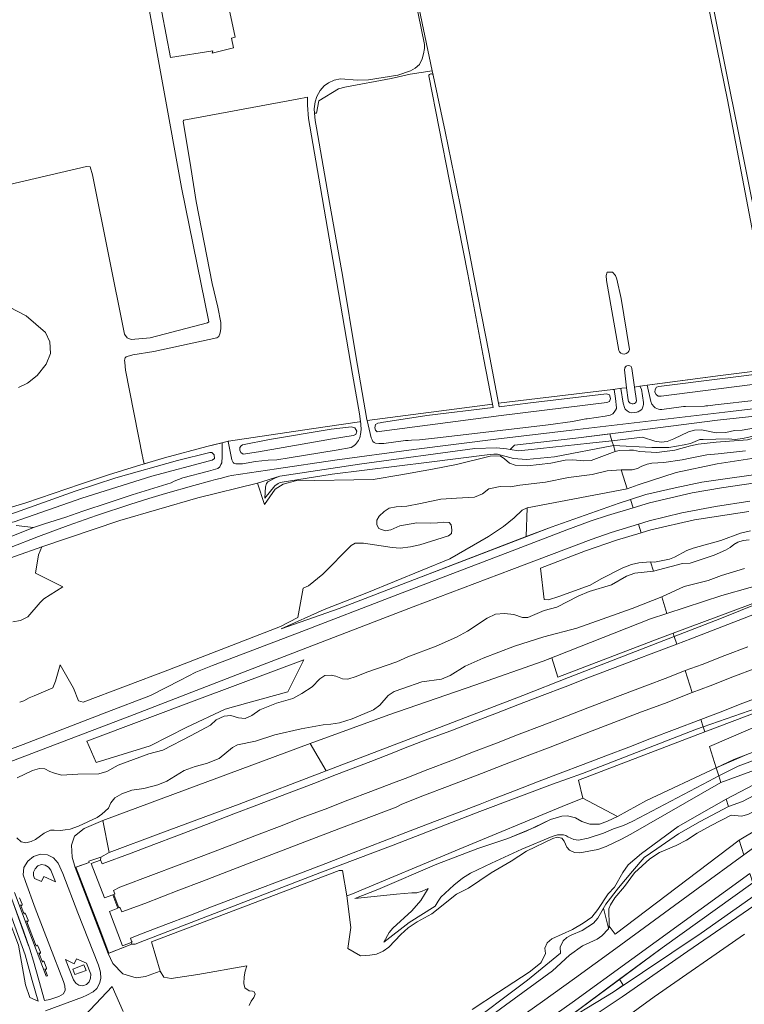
# Model space of a CAD drawing. Header units: metres. Extents: x 209813 to 223847, y 571801 to 587119.
# Tile 212 of 256: x 218272 to 218568, y 576429 to 576831. Entities that reach past the tile are written whole.
import ezdxf

# ---------------------------------------------------------------- set-up
doc = ezdxf.new("R2010")
doc.units = ezdxf.units.M
for name, color, linetype, lineweight in [('B-RO-GR-BOUWLAND-GV', 8, 'Continuous', 0), ('B-RO-GR-GRAS-GV', 8, 'Continuous', 0), ('B-RO-GR-GROENVOORZIENING-GV', 8, 'Continuous', 0), ('B-RO-GW-TALUD_KRUIN-G', 8, 'Continuous', 0), ('B-RO-OG-WATER_MEER-GV', 8, 'Continuous', 0), ('B-RO-OG-WEG-GV', 8, 'Continuous', 0), ('B-RO-VH-VERHARDING_HALFVERHARDING-GV', 8, 'Continuous', 0), ('B-RO-VH-VERHARDING_OPEN-GV', 8, 'Continuous', 0), ('B-RO-VH-VERHARDING_TEGEL-GV', 8, 'Continuous', 0)]:
    doc.layers.add(name, color=color, linetype=linetype, lineweight=lineweight)

msp = doc.modelspace()

# ---------------------------------------------------------------- linework, layer by layer
at = {"layer": 'B-RO-GR-BOUWLAND-GV', "flags": 128}
msp.add_lwpolyline([(218152.156, 576831.513), (218152.079, 576825.791), (218153.901, 576810.941), (218165.396, 576754.44), (218167.905, 576740.673), (218185.685, 576744.694), (218298.927, 576771.153), (218300.409, 576771.047), (218301.362, 576767.766), (218314.379, 576702.678), (218315.543, 576701.197), (218317.131, 576700.456), (218324.857, 576701.197), (218348.246, 576707.229), (218348.881, 576707.653), (218337.662, 576762.58), (218322.74, 576845.342)], dxfattribs=at)
at = {"layer": 'B-RO-GR-GRAS-GV', "flags": 128}
for points in [[(218534.476, 576938.605), (218582.804, 576697.29), (218584.626, 576689.057), (218604.87, 576691.54), (218635.1, 576695.05), (218635.782, 576701.144), (218624.035, 576756.283), (218614.404, 576799.887), (218613.457, 576803.434), (218603.83, 576802.347), (218600.41, 576818.69), (218595.65, 576817.87), (218588.958, 576823.314), (218586.16, 576835.38)], [(218418.043, 576915.807), (218440.168, 576810.349)], [(218581.391, 576690.501), (218560.737, 576798.416), (218542.485, 576888.157)], [(218329.587, 576834.25), (218333.188, 576815.809), (218350.536, 576818.516), (218350.216, 576817.592), (218358.999, 576819.742), (218358.162, 576823.712), (218359.633, 576824.022), (218354.876, 576846.592)], [(218440.168, 576810.349), (218431.182, 576808.88), (218423.321, 576807.205), (218404.479, 576803.573), (218401.811, 576802.977), (218393.752, 576798.096), (218392.787, 576792.96), (218392.088, 576793.013), (218392.31, 576790.06), (218392.8, 576787.01), (218397.82, 576758.73), (218403.59, 576725.93), (218408.96, 576693.8), (218413.48, 576667.72), (218413.567, 576667.323), (218464.788, 576674.061), (218461.233, 576692.239), (218454.692, 576727.208), (218447.164, 576765.167), (218438.724, 576808.31)], [(218440.54, 576808.577), (218440.168, 576810.349)], [(218440.54, 576808.577), (218445.368, 576785.454), (218451.488, 576755.518), (218457.382, 576725.091), (218463.313, 576695.231), (218467.244, 576674.357), (218513.95, 576679.94), (218517.57, 576680.51), (218519.539, 576680.638), (218518.71, 576688.07), (218518.8, 576688.71), (218518.9, 576688.91), (218519.14, 576689.3), (218519.34, 576689.48), (218519.7, 576689.66), (218520.35, 576689.82), (218520.88, 576689.71), (218521.12, 576689.59), (218521.36, 576689.39), (218521.52, 576689.15), (218521.74, 576688.58), (218522.776, 576681.019), (218524.978, 576681.382), (218557.9, 576685.78), (218581.769, 576688.707)], [(218516.33, 576696.01), (218514.362, 576707.499), (218511.331, 576724.549), (218511.225, 576726.685), (218511.648, 576727.955), (218513.765, 576727.955), (218515.035, 576726.685), (218515.59, 576725.186), (218517.305, 576717.208), (218520.768, 576696.346)], [(218579.813, 576665.647), (218566.828, 576663.431), (218563.708, 576663.175), (218560.143, 576662.47), (218556.202, 576662.261), (218550.162, 576663.521), (218547.324, 576663.432), (218544.831, 576662.7), (218538.861, 576659.767), (218536.113, 576658.741), (218533.651, 576658.524), (218531.046, 576658.923), (218526.102, 576660.549), (218513.547, 576659.043), (218514.165, 576657.103), (218529.88, 576656.238), (218536.809, 576656.275), (218543.036, 576657.316), (218545.665, 576657.963), (218549.486, 576659.509), (218550.865, 576659.621), (218561.178, 576659.843), (218563.92, 576659.621)], [(218514.952, 576654.635), (218516.566, 576655.059), (218520.716, 576655.252), (218522.345, 576655.172), (218524.808, 576654.639), (218531.87, 576654.208), (218539.204, 576655.218), (218545.734, 576656.904), (218548.791, 576657.688), (218556.137, 576658.479), (218569.025, 576659.403), (218573.356, 576660.618), (218582.184, 576662.625), (218595.032, 576663.571), (218598.726, 576664.01), (218602.973, 576663.969), (218600.905, 576664.41), (218595.57, 576664.127), (218588.374, 576663.683), (218582.434, 576663.325), (218579.514, 576662.985), (218569.544, 576660.537), (218566.908, 576659.905), (218563.92, 576659.621)], [(218377.824, 576644.558), (218368.726, 576641.665), (218371.64, 576633.014), (218376.004, 576639.319), (218379.166, 576641.231), (218384.254, 576642.679), (218416.039, 576643.188), (218427.306, 576645.067), (218440.182, 576647.377), (218450.12, 576649.319), (218463.842, 576652.723), (218467.927, 576652.832), (218469.614, 576651.651), (218471.706, 576649.861), (218474.079, 576649.091), (218479.097, 576648.788), (218488.621, 576649.879), (218494.451, 576651.053), (218497.633, 576651.278), (218502.078, 576650.887), (218505.05, 576651), (218514.952, 576654.635), (218514.165, 576657.103), (218490.139, 576652.505), (218478.692, 576651.419)], [(218471.93, 576655.408), (218470.447, 576655.771), (218466.424, 576656.137), (218457.595, 576655.853), (218411.308, 576649.608), (218380.638, 576645.017), (218377.824, 576644.558), (218375.845, 576643.807), (218372.906, 576642.256), (218372.411, 576641.571), (218372.01, 576640.269), (218371.727, 576635.625), (218375.879, 576640.633), (218377.145, 576641.598), (218377.952, 576642.007), (218399.209, 576645.438), (218438.864, 576650.275), (218462.541, 576653.226), (218465.377, 576653.591), (218466.764, 576653.623), (218473.326, 576651.772), (218478.692, 576651.419)], [(218568.155, 576654.959), (218556.935, 576653.687), (218552.378, 576653.276), (218545.599, 576651.965), (218542.218, 576651.183), (218534.745, 576650.11), (218529.93, 576649.862), (218527.997, 576649.518), (218525.724, 576648.622), (218523.954, 576647.708), (218521.789, 576647.2), (218517.353, 576647.1), (218519.789, 576639.456), (218524.224, 576640.995), (218539.764, 576646.107), (218556.615, 576649.657), (218579.53, 576653.148)], [(218538.629, 576580.336), (218533.143, 576578.348), (218491.445, 576562.383), (218489.023, 576570.34), (218485.424, 576568.921), (218457.602, 576559.15), (218422.41, 576546.917), (218390.209, 576535.208), (218396.809, 576524.067), (218434.991, 576538.608), (218477.213, 576554.833), (218495.806, 576562.2), (218539.044, 576579.037)], [(218557.191, 576522.092), (218565.133, 576526.047), (218572.071, 576528.542), (218575.363, 576529.231), (218585.015, 576533.972), (218589.421, 576536), (218593.436, 576538.815), (218595.569, 576540.989), (218600.45, 576544.61), (218610.334, 576550.355), (218616.967, 576553.876), (218624.865, 576560.903), (218615.475, 576555.43), (218610.224, 576552.199), (218602.069, 576548.45), (218599.898, 576547.24), (218597.174, 576545.065), (218589.047, 576540.407), (218578.891, 576535.25), (218574.381, 576532.932), (218563.378, 576528.65), (218556.152, 576525.351)], [(218572.755, 576549.698), (218550.816, 576542.097), (218551.48, 576540.014), (218590.123, 576554.675)], [(218442.601, 576470.73), (218443.68, 576472.414), (218448.955, 576477.29), (218452.556, 576480.179), (218455.745, 576482.167), (218464.401, 576486.361), (218476.763, 576492.024), (218489.11, 576497.161), (218491.381, 576497.853), (218493.82, 576497.951), (218494.722, 576497.648), (218495.564, 576497.147), (218497.955, 576496.019), (218499.887, 576495.755), (218503.921, 576496.549), (218510.154, 576498.584), (218514.19, 576500.355), (218518.261, 576501.775), (218522.1, 576503.556), (218553.128, 576519.892), (218557.191, 576522.092), (218556.152, 576525.351), (218527.711, 576512.012), (218515.87, 576505.427), (218511.712, 576503.547)], [(218515.87, 576505.427), (218501.609, 576512.877), (218493.283, 576509.48), (218451.199, 576492.039), (218406.903, 576473.576), (218405.231, 576472.904), (218406.84, 576460.016), (218405.665, 576451.453), (218410.874, 576448.463), (218414.684, 576448.677), (218417.328, 576449.149), (218420.059, 576450.409), (218422.414, 576452.034), (218427.301, 576457.181), (218430.303, 576459.888), (218433.998, 576462.36), (218440.019, 576465.565), (218450.075, 576473.599), (218454.961, 576476.08), (218464.194, 576482.4), (218472.431, 576487.147), (218478.633, 576491.205), (218489.408, 576496.355), (218491.227, 576497.021), (218493.109, 576496.614), (218493.998, 576495.298), (218495.153, 576492.839), (218496.179, 576491.688), (218498.331, 576490.673), (218500.512, 576490.615), (218507.837, 576491.949), (218511.232, 576493.123), (218517.429, 576496.118), (218521.274, 576498.196), (218558.073, 576519.325), (218557.191, 576522.092)], [(218442.601, 576470.73), (218441.383, 576468.809), (218430.721, 576462.028), (218420.339, 576454.085), (218422.563, 576457.93), (218424.09, 576459.805), (218431.758, 576466.822), (218435.496, 576471.079), (218438.497, 576475.956), (218436.048, 576474.916), (218433.814, 576474.227), (218431.788, 576474.22), (218425.493, 576473.676), (218408.538, 576471.837), (218417.871, 576475.591), (218441.974, 576485.93), (218458.787, 576492.353), (218471.035, 576496.357), (218482.461, 576501.127), (218488.502, 576504.174), (218493.057, 576505.542), (218495.428, 576505.742), (218498.612, 576504.825), (218501.252, 576503.42), (218504.569, 576502.32), (218508.417, 576502.332), (218511.712, 576503.547)], [(218470.115, 576428.224), (218489.227, 576442.305), (218496.208, 576448.712), (218501.562, 576452.491), (218507.55, 576455.246), (218509.372, 576456.652), (218512.161, 576459.502), (218512.223, 576459.73), (218510.085, 576467.87), (218507.87, 576463.855), (218506.02, 576461.829), (218501.446, 576458.775), (218496.887, 576456.84), (218495.125, 576455.864), (218493.587, 576454.563), (218492.385, 576452.006), (218492.518, 576449.518), (218478.998, 576438.497), (218452.287, 576418.306)], [(218567.79, 576457.342), (218530.78, 576431.625), (218517.768, 576422.154), (218518.647, 576416.921), (218520.302, 576410.352), (218522.313, 576409.823), (218525.911, 576396.065), (218529.298, 576380.295), (218533.637, 576357.224), (218537.75, 576335.799), (218539.538, 576325.831), (218542.154, 576310.687), (218544.506, 576297.346), (218545.683, 576291.819), (218547.703, 576280.048), (218549.162, 576272.868), (218551.584, 576262.314), (218553.771, 576250.71), (218556.489, 576236.717), (218558.544, 576226.698), (218560.17, 576219.669), (218562.028, 576211.253), (218564.828, 576196.476), (218566.834, 576186.891)]]:
    msp.add_lwpolyline(points, dxfattribs=at)
for points in [[(218384.911, 576798.71), (218338.668, 576790.162), (218338.474, 576790.01), (218338.306, 576789.688), (218341.542, 576770.847), (218343.649, 576756.812), (218350.16, 576723.353), (218352.571, 576713.713), (218353.772, 576707.408), (218353.826, 576704.962), (218353.508, 576703.222), (218352.92, 576701.654), (218352.16, 576701.188), (218326.376, 576695.592), (218317.77, 576694.12), (218315.45, 576693.46), (218315.09, 576693.31), (218314.68, 576692.97), (218314.56, 576692.69), (218314.48, 576692.23), (218314.46, 576691.95), (218314.47, 576691.05), (218314.87, 576687.91), (218321.81, 576652.67), (218321.91, 576652.27), (218321.93, 576651.87), (218322.404, 576649.556), (218330.75, 576652.12), (218348.07, 576656.71), (218356.95, 576658.84), (218390.87, 576663.97), (218410.39, 576666.84), (218410.888, 576666.97), (218410.46, 576670.12), (218407.58, 576686.23), (218400.22, 576729.15), (218393.8, 576766.44), (218389.65, 576790.86), (218389.15, 576796.24), (218389.218, 576799.506)], [(218471.93, 576655.408), (218475.428, 576654.952), (218479.404, 576655.324), (218504.55, 576658.122), (218513.547, 576659.043), (218512.658, 576661.831), (218498.798, 576660.054), (218473.726, 576657.301)], [(218478.978, 576631.593), (218476.829, 576630.606), (218473.616, 576627.568), (218469.24, 576624.051), (218463.103, 576619.912), (218447.363, 576610.769), (218413.455, 576596.851), (218396.015, 576590.015), (218378.481, 576582.137), (218402.066, 576590.411), (218432.864, 576602.256), (218478.492, 576619.86)], [(218606.302, 576605.62), (218538.629, 576580.336), (218539.044, 576579.037), (218557.631, 576586.245), (218583.011, 576596.421)], [(218516.685, 576438.844), (218489.392, 576418.646), (218514.013, 576433.609), (218518.202, 576436.404)]]:
    msp.add_lwpolyline(points, close=True, dxfattribs=at)
at = {"layer": 'B-RO-GR-GRAS-GV'}
for centre, radius, start, end in [((218439.675, 576808.148), 0.965, 26.37066, 171.88734), ((218518.501, 576696.785), 2.305, 199.63533, 349.50426)]:
    msp.add_arc(centre, radius, start, end, dxfattribs=at)
at = {"layer": 'B-RO-GR-GROENVOORZIENING-GV', "flags": 128}
for points in [[(218433.37, 576839.11), (218435.62, 576827.77), (218436.954, 576821.136), (218436.937, 576819.509), (218436.594, 576817.255), (218436.079, 576815.22), (218434.903, 576812.892), (218433.188, 576811.446), (218431.311, 576810.286), (218426.123, 576808.484), (218414.119, 576806.597), (218409.574, 576806.426), (218402.672, 576807.069), (218400.056, 576806.511), (218397.698, 576805.439), (218396.026, 576804.238), (218394.397, 576802.265), (218393.025, 576799.82), (218392.339, 576797.59), (218391.953, 576794.802), (218392.088, 576793.013), (218392.787, 576792.96), (218393.752, 576798.096), (218401.811, 576802.977), (218404.479, 576803.573), (218423.321, 576807.205), (218431.182, 576808.88), (218440.168, 576810.349), (218418.043, 576915.807)], [(218521.199, 576635.032), (218516.525, 576633.542), (218488.672, 576623.781), (218462.441, 576613.677), (218432.864, 576602.256), (218402.066, 576590.411), (218378.481, 576582.137), (218396.015, 576590.015), (218413.455, 576596.851), (218447.363, 576610.769), (218463.103, 576619.912), (218469.24, 576624.051), (218473.616, 576627.568), (218476.829, 576630.606), (218478.978, 576631.593), (218519.789, 576639.456), (218517.353, 576647.1), (218511.684, 576646.698), (218505.482, 576645.306), (218495.812, 576644.008), (218486.356, 576642.143), (218475.991, 576640.879), (218472.128, 576640.232), (218467.871, 576640.354), (218463.249, 576639.337), (218460.644, 576637.366), (218457.465, 576635.915), (218450.07, 576635.611), (218443.69, 576635.135), (218435.329, 576633.355), (218429.769, 576632.292), (218425.41, 576631.993), (218422.582, 576631.528), (218420.552, 576630.126), (218418.419, 576628.227), (218417.54, 576626.587), (218417.48, 576624.674), (218418.324, 576623.108), (218420.895, 576622.247), (218423.204, 576622.659), (218426.941, 576624.268), (218433.783, 576625.539), (218439.549, 576625.325), (218442.229, 576625.427), (218444.898, 576625.793), (218447.011, 576625.637), (218447.835, 576624.666), (218448.119, 576622.619), (218448.004, 576621.184), (218446.724, 576620.175), (218435.12, 576616.539), (218431.213, 576615.655), (218427.059, 576615.139), (218423.75, 576615.408), (218412.07, 576617.18), (218408.695, 576617.158), (218406.971, 576616.262), (218395.391, 576604.505), (218389.554, 576599.731), (218387.364, 576598.733), (218385.167, 576586.808), (218378.164, 576583.057), (218332.108, 576565.27), (218297.566, 576552.103), (218295.592, 576552.767), (218293.496, 576557.947), (218288.119, 576567.37), (218286.169, 576560.754), (218285.096, 576558.026), (218277.493, 576554.779), (218275.42, 576553.874), (218273.316, 576552.712), (218271.567, 576552.095)], [(218579.967, 576646.309), (218550.335, 576642.116), (218539.456, 576639.755), (218527.478, 576637.033), (218521.199, 576635.032), (218522.267, 576631.679), (218528.959, 576633.676), (218546.355, 576637.703), (218558.359, 576639.848), (218572.238, 576641.815)], [(218569.938, 576634.354), (218555.884, 576632.212), (218542.141, 576629.616), (218528.785, 576626.317), (218524.402, 576624.98), (218525.529, 576621.444), (218529.52, 576622.584), (218547.255, 576626.669), (218569.447, 576630.119)], [(218257.879, 576529.306), (218273.016, 576534.882), (218307.244, 576548.034), (218324.979, 576554.875), (218337.243, 576561.207), (218343.599, 576564.461), (218350.368, 576567.163), (218385.042, 576580.408), (218426.116, 576596.16), (218472.828, 576614.098), (218495.143, 576622.591), (218505.086, 576626.295), (218511.766, 576628.546), (218522.267, 576631.679)], [(218540.061, 576575.845), (218545.795, 576578.113), (218578.455, 576590.698), (218587.79, 576594.281), (218597.123, 576597.872), (218606.464, 576601.444), (218615.763, 576605.122), (218620.442, 576606.885), (218634.447, 576612.26), (218653.13, 576619.394), (218662.446, 576623.03), (218672.139, 576626.641), (218679.706, 576629.549)], [(218524.402, 576624.98), (218513.193, 576621.559), (218505.098, 576618.705), (218472.622, 576606.414), (218432.353, 576591.101), (218398.033, 576577.854), (218370.835, 576567.449), (218316.541, 576546.426), (218285.732, 576534.705), (218259.692, 576524.706)], [(218270.596, 576521.235), (218276.803, 576524.159), (218279.701, 576525.043), (218281.901, 576524.846), (218283.901, 576523.749), (218285.363, 576523.208), (218288.714, 576522.34), (218295.337, 576522.679), (218303.871, 576522.835), (218307.247, 576523.808), (218311.77, 576526.376), (218324.278, 576531.027), (218330.039, 576532.54), (218341.634, 576538.49), (218349.538, 576542.703), (218351.918, 576544.986), (218355.155, 576546.467), (218357.797, 576546.695), (218360.936, 576545.733), (218363.652, 576545.529), (218366.368, 576546.764), (218369.72, 576549.056), (218376.473, 576551.715), (218383.22, 576553.717), (218386.887, 576555.683), (218391.043, 576558.377), (218394.228, 576561.667), (218396.307, 576562.999), (218398.813, 576563.151), (218400.739, 576562.839), (218403.49, 576561.712), (218405.69, 576561.5), (218409.091, 576562.6), (218413.476, 576564.489), (218425.657, 576568.703), (218430.192, 576570.635), (218441.767, 576575.087), (218450.009, 576578.668), (218454.494, 576581.126), (218462.581, 576586.55), (218465.97, 576588.113), (218469.642, 576588.476), (218473.446, 576588.019), (218477.007, 576586.717), (218479.212, 576586.836), (218485.869, 576589.604), (218491.112, 576590.999), (218499.729, 576595.511), (218504.239, 576597.439), (218513.337, 576600.126), (218519.477, 576603.619), (218522.931, 576604.868), (218530.553, 576605.682), (218529.34, 576609.487), (218524.623, 576609.105), (218521.505, 576608.412), (218518.038, 576607.022), (218509.194, 576602.533), (218504.623, 576600.065), (218491.818, 576595.337), (218487.68, 576594.05), (218485.881, 576594.112), (218484.395, 576607), (218502.789, 576614.029), (218515.394, 576618.431), (218525.529, 576621.444)], [(218570.233, 576622.147), (218566.161, 576621.249), (218558.066, 576618.255), (218546.748, 576615.168), (218544.19, 576614.143), (218539.149, 576611.475), (218537.093, 576610.623), (218530.945, 576609.341), (218529.34, 576609.487)], [(218530.553, 576605.682), (218542.36, 576608.875), (218545.576, 576608.941), (218555.376, 576612.198), (218559.929, 576614.317), (218561.913, 576615.425), (218563.421, 576616.652), (218564.975, 576617.566), (218567.199, 576618.302), (218569.663, 576618.513)], [(218268.736, 576585.006), (218271.971, 576585.542), (218274.919, 576587.006), (218279.984, 576592.953), (218281.449, 576594.353), (218289.271, 576599.282), (218278.062, 576604.902), (218279.245, 576612.352), (218280.578, 576615.639), (218248.172, 576604.25)], [(218567.784, 576606.853), (218558.321, 576603.924), (218552.823, 576601.954), (218543.09, 576599.5), (218533.89, 576595.211), (218536.046, 576588.442), (218558.494, 576595.827), (218581.556, 576602.307)], [(218689.8, 576598.738), (218660.506, 576587.53), (218651.136, 576584.036), (218641.847, 576580.33), (218623.132, 576573.275), (218613.788, 576569.714), (218604.428, 576566.191), (218595.111, 576562.559), (218585.827, 576558.84), (218576.464, 576555.327), (218567.117, 576551.774), (218557.808, 576548.12), (218549.851, 576545.125)], [(218533.89, 576595.211), (218521.839, 576590.476), (218499.183, 576582.364), (218485.679, 576578.916), (218473.74, 576575.11), (218460.928, 576570.135), (218453.646, 576566.828), (218447.48, 576563.087), (218443.94, 576561.61), (218435.827, 576560.445), (218428.158, 576557.782), (218424.57, 576556.483), (218422.113, 576554.932), (218418.664, 576550.911), (218416.119, 576549.027), (218407.389, 576545.4), (218402.185, 576543.674), (218398.658, 576543.101), (218395.635, 576542.846), (218386.55, 576541.235), (218375.837, 576538.789), (218367.872, 576536.234), (218360.578, 576534.688), (218358.555, 576533.565), (218353.125, 576529.082), (218347.927, 576527.107), (218343.264, 576525.894), (218338.767, 576524.183), (218331.676, 576519.817), (218328.058, 576518.327), (218322.24, 576516.811), (218317.392, 576516.188), (218313.31, 576514.7), (218310.424, 576512.991), (218308.865, 576510.943), (218307.844, 576508.872), (218305.185, 576506.345), (218303.238, 576504.99), (218295.654, 576501.495), (218292.245, 576500.245), (218290.22, 576499.892), (218288.272, 576499.693), (218285.604, 576499.84), (218284.154, 576499.776), (218281.571, 576498.545), (218277.998, 576496.027), (218276.214, 576495.183), (218274.108, 576494.572), (218272.124, 576495.053), (218270.398, 576496.673)], [(218583.011, 576596.421), (218557.631, 576586.245), (218539.044, 576579.037)], [(218305.58, 576503.762), (218390.209, 576535.208), (218422.41, 576546.917), (218457.602, 576559.15), (218485.424, 576568.921), (218529.379, 576586.248), (218536.046, 576588.442)], [(218304.692, 576488.717), (218304.536, 576487.662), (218305.256, 576486.01), (218317.12, 576490.471), (218326.401, 576493.904), (218335.744, 576497.468), (218349.735, 576502.877), (218359.067, 576506.471), (218368.413, 576510.029), (218377.743, 576513.627), (218391.761, 576518.965), (218401.086, 576522.579), (218415.094, 576527.942), (218424.434, 576531.515), (218429.028, 576533.498), (218438.397, 576536.996), (218447.773, 576540.475), (218457.094, 576544.096), (218466.424, 576547.696), (218475.746, 576551.315), (218485.087, 576554.887), (218494.415, 576558.489), (218503.764, 576562.039), (218517.761, 576567.431), (218522.441, 576569.193), (218531.777, 576572.776), (218540.061, 576575.845), (218539.044, 576579.037), (218495.806, 576562.2), (218477.213, 576554.833), (218434.991, 576538.608), (218396.809, 576524.067), (218361.237, 576510.489), (218329.312, 576498.613), (218308.072, 576490.663)], [(218569.052, 576574.816), (218559.715, 576571.236), (218550.394, 576567.612), (218543.501, 576565.051), (218546.351, 576556.105), (218553.697, 576558.878), (218563.022, 576562.489), (218572.357, 576566.075)], [(218543.501, 576565.051), (218536.373, 576562.285), (218527.026, 576558.728), (218513.036, 576553.318), (218503.681, 576549.785), (218494.368, 576546.142), (218485.022, 576542.584), (218475.673, 576539.035), (218466.362, 576535.386), (218457.026, 576531.803), (218447.687, 576528.23), (218438.345, 576524.661), (218429.04, 576520.996), (218424.363, 576519.229), (218415.046, 576515.595), (218405.692, 576512.061), (218396.366, 576508.45), (218386.997, 576504.954), (218377.672, 576501.341), (218368.34, 576497.747), (218359.005, 576494.161), (218349.659, 576490.605), (218335.677, 576485.174), (218326.308, 576481.675), (218312.506, 576476.549), (218309.864, 576475.213), (218310.391, 576473.72), (218310.004, 576473.572), (218312.054, 576468.117), (218312.453, 576468.27), (218313.297, 576466.369), (218322.661, 576469.878), (218336.665, 576475.251), (218346.022, 576478.779), (218364.667, 576486.017), (218392.666, 576496.79), (218402.01, 576500.352), (218411.338, 576503.957), (218425.36, 576509.283), (218427.662, 576510.5), (218436.999, 576514.08), (218446.325, 576517.69), (218460.337, 576523.045), (218469.643, 576526.706), (218478.984, 576530.277), (218488.357, 576533.763), (218497.676, 576537.39), (218525.681, 576548.147), (218535.038, 576551.677), (218546.351, 576556.105)], [(218597.91, 576553.258), (218553.375, 576534.067), (218556.152, 576525.351), (218567.747, 576530.3)], [(218550.816, 576542.097), (218572.755, 576549.698)], [(218501.479, 576522.958), (218548.111, 576541.16), (218550.816, 576542.097), (218549.851, 576545.125), (218539.132, 576540.966), (218529.786, 576537.406), (218520.469, 576533.772), (218511.114, 576530.239), (218501.785, 576526.639), (218492.423, 576523.124), (218483.087, 576519.539), (218473.778, 576515.888), (218464.434, 576512.326), (218459.787, 576510.477), (218450.432, 576506.944), (218441.089, 576503.38), (218429.346, 576498.881), (218406.019, 576489.89), (218396.705, 576486.249), (218387.363, 576482.681), (218378, 576479.168), (218368.658, 576475.601), (218349.989, 576468.428), (218340.689, 576464.748), (218331.341, 576461.199), (218321.961, 576457.729), (218316.847, 576455.7), (218317.311, 576454.389), (218317.484, 576454), (218317.145, 576453.871), (218317.433, 576453.211)], [(218501.479, 576522.958), (218489.304, 576518.627), (218459.61, 576507.497), (218424.185, 576493.678), (218394.165, 576482.337), (218358.95, 576468.755), (218322.615, 576454.657), (218318.778, 576453.245), (218317.433, 576453.211), (218307.722, 576449.428), (218309.586, 576445.241), (218313.691, 576441.131), (218319.188, 576439.412), (218322.933, 576439.925), (218328.916, 576442.137), (218325.402, 576454.139), (218363.813, 576468.718), (218402.085, 576483.301), (218403.462, 576483.356), (218405.231, 576472.904), (218406.903, 576473.576), (218451.199, 576492.039), (218493.283, 576509.48), (218501.609, 576512.877), (218499.893, 576520.258), (218551.48, 576540.014), (218550.816, 576542.097)], [(218572.071, 576528.542), (218565.133, 576526.047), (218557.191, 576522.092), (218558.073, 576519.325), (218582.645, 576528.242)], [(218574.598, 576519.927), (218560.241, 576512.521), (218561.201, 576509.509), (218566.947, 576511.587), (218574.42, 576515.497)], [(218560.241, 576512.521), (218554.203, 576509.048), (218540.582, 576501.313), (218525.691, 576490.254), (218520.206, 576485.638), (218517.958, 576482.522), (218514.577, 576476.493), (218512.093, 576473.839), (218507.847, 576467.402), (218505.394, 576464.253), (218501.867, 576461.792), (218497.402, 576459.221), (218489.069, 576455.333), (218487.068, 576453.719), (218486.126, 576451.61), (218486.378, 576449.344), (218484.785, 576445.978), (218484.332, 576445.425), (218479.689, 576441.792), (218467.272, 576433.518), (218456.413, 576426.516)], [(218586.077, 576508.006), (218565.59, 576495.739), (218567.514, 576489.699), (218602.929, 576515.548)], [(218452.287, 576418.306), (218478.998, 576438.497), (218492.518, 576449.518), (218492.385, 576452.006), (218493.587, 576454.563), (218495.125, 576455.864), (218496.887, 576456.84), (218501.446, 576458.775), (218506.02, 576461.829), (218507.87, 576463.855), (218511.01, 576469.547), (218516.253, 576476.184), (218521.964, 576483.024), (218526.78, 576488.688), (218531.935, 576492.153), (218540.831, 576498.309), (218549.635, 576503.379), (218561.201, 576509.509)], [(218565.59, 576495.739), (218514.946, 576457.253), (218512.448, 576460.551), (218512.161, 576459.502), (218509.372, 576456.652), (218507.55, 576455.246), (218501.562, 576452.491), (218496.208, 576448.712), (218489.227, 576442.305), (218470.115, 576428.224)], [(218267.672, 576473.478), (218275.192, 576452.566), (218268.349, 576471.608), (218273.092, 576458.704), (218275.698, 576451.158), (218277.22, 576446.229), (218279.413, 576438.439), (218281.646, 576430.151), (218283.875, 576430.595), (218287.503, 576431.845), (218289.416, 576432.84), (218290.134, 576434.364), (218289.974, 576436.136), (218289.472, 576437.872), (218283.875, 576452.36), (218277.927, 576467.916), (218273.953, 576478.778), (218273.058, 576481.58), (218273.266, 576484.587), (218274.922, 576487.118), (218277.202, 576489.01), (218280.115, 576490.051), (218282.997, 576489.725), (218285.418, 576488.498), (218287.323, 576486.34), (218289.247, 576482.087), (218295.324, 576466.071), (218303.797, 576444.583), (218304.623, 576441.702), (218304.755, 576439.195), (218304.166, 576437.09), (218303.055, 576435.135), (218301.586, 576433.746), (218299.04, 576432.321), (218297.269, 576431.587), (218282.111, 576425.889)], [(218475.427, 576422.757), (218485.132, 576429.825), (218498.238, 576439.217), (218515.11, 576451.491), (218548.81, 576476.109), (218567.514, 576489.699)], [(218307.722, 576449.428), (218294.231, 576484.574)], [(218495.648, 576417.002), (218517.782, 576431.689), (218544.587, 576450.404), (218573.674, 576470.371), (218572.627, 576473.655), (218550.041, 576457.648), (218514.013, 576433.609), (218489.392, 576418.646), (218534.064, 576451.705), (218571.17, 576478.228), (218569.931, 576482.117), (218521.707, 576447.055), (218497.317, 576429.385), (218483.349, 576419.406)], [(218271.527, 576472.178), (218272.549, 576469.499), (218272.547, 576469.224), (218272.35, 576469.039), (218272.08, 576469.046), (218271.885, 576469.246), (218273.352, 576465.415), (218273.351, 576465.688), (218273.548, 576465.873), (218273.818, 576465.867), (218274.003, 576465.663), (218275.025, 576462.984), (218275.023, 576462.709), (218274.826, 576462.524), (218274.556, 576462.531), (218274.377, 576462.737), (218278.368, 576452.34), (218278.37, 576452.614), (218278.567, 576452.799), (218278.837, 576452.793), (218279.022, 576452.589), (218280.044, 576449.91), (218280.042, 576449.635), (218279.845, 576449.451), (218279.575, 576449.457), (218279.407, 576449.667), (218280.88, 576445.779), (218280.882, 576446.053), (218281.079, 576446.238), (218281.349, 576446.232), (218281.534, 576446.028), (218282.556, 576443.349), (218282.554, 576443.074), (218282.357, 576442.89), (218282.087, 576442.896), (218281.874, 576443.09), (218282.917, 576440.268), (218282.43, 576440.063), (218274.237, 576461.599), (218269.42, 576474.363)], [(218365.345, 576428.112), (218366.223, 576429.861), (218367.272, 576431.353), (218367.823, 576432.807), (218367.341, 576433.745), (218366.643, 576433.958), (218365.381, 576434.184), (218363.625, 576435.297), (218363.178, 576437.129), (218363.314, 576439.825), (218363.734, 576442.22), (218364.408, 576444.373), (218344.395, 576440.761), (218333.467, 576439.182), (218330.45, 576439.661), (218328.916, 576442.137)], [(218293.577, 576419.176), (218309.368, 576435.911), (218313.918, 576425.614)]]:
    msp.add_lwpolyline(points, dxfattribs=at)
for points in [[(218345.107, 576553.533), (218387.717, 576569.535), (218381.09, 576556.42), (218364.846, 576551.933), (218355.535, 576549.28), (218339.837, 576541.896), (218324.93, 576534.305), (218302.78, 576527.443), (218299.005, 576536.234)], [(218304.692, 576488.717), (218308.072, 576490.663), (218305.58, 576503.762), (218297.919, 576500.497), (218293.936, 576497.301), (218292.711, 576493.745), (218293.035, 576488.783), (218294.231, 576484.574), (218300.016, 576486.653), (218299.848, 576487.134)]]:
    msp.add_lwpolyline(points, close=True, dxfattribs=at)
at = {"layer": 'B-RO-GW-TALUD_KRUIN-G', "flags": 128}
for points in [[(218602.973, 576663.969), (218600.701, 576665.651), (218599.891, 576666.046), (218598.818, 576666.231), (218595.127, 576666.003), (218591.947, 576666.206), (218585.821, 576666.039), (218583.237, 576665.748), (218579.813, 576665.647), (218566.828, 576663.431), (218563.708, 576663.175), (218560.143, 576662.47), (218556.202, 576662.261), (218550.162, 576663.521), (218547.324, 576663.432), (218544.831, 576662.7), (218538.861, 576659.767), (218536.113, 576658.741), (218533.651, 576658.524), (218531.046, 576658.923), (218526.102, 576660.549), (218513.547, 576659.043)], [(218513.547, 576659.043), (218504.55, 576658.122), (218479.404, 576655.324), (218475.428, 576654.952), (218471.93, 576655.408), (218470.447, 576655.771), (218466.424, 576656.137), (218457.595, 576655.853), (218411.308, 576649.608), (218380.638, 576645.017), (218377.824, 576644.558), (218375.845, 576643.807), (218372.906, 576642.256), (218372.411, 576641.571), (218372.01, 576640.269), (218371.727, 576635.625)], [(218521.199, 576635.032), (218527.478, 576637.033), (218539.456, 576639.755), (218550.335, 576642.116), (218579.967, 576646.309), (218595.693, 576647.944)], [(218478.492, 576619.86), (218488.672, 576623.781), (218516.525, 576633.542), (218521.199, 576635.032)], [(218378.481, 576582.137), (218402.066, 576590.411), (218432.864, 576602.256), (218478.492, 576619.86)], [(218711.06, 576604.144), (218693.158, 576597.042), (218692.981, 576595.628), (218692.087, 576594.499), (218691.099, 576594.501), (218690.343, 576594.815), (218689.4, 576595.301), (218679.356, 576591.747), (218654.691, 576581.936), (218621.486, 576568.983), (218572.755, 576549.698), (218550.816, 576542.097)], [(218396.809, 576524.067), (218434.991, 576538.608), (218477.213, 576554.833), (218495.806, 576562.2), (218539.044, 576579.037)], [(218624.865, 576560.903), (218615.475, 576555.43), (218610.224, 576552.199), (218602.069, 576548.45), (218599.898, 576547.24), (218597.174, 576545.065), (218589.047, 576540.407), (218578.891, 576535.25), (218574.381, 576532.932), (218563.378, 576528.65), (218556.152, 576525.351)], [(218550.816, 576542.097), (218548.111, 576541.16), (218501.479, 576522.958), (218489.304, 576518.627), (218459.61, 576507.497), (218424.185, 576493.678), (218394.165, 576482.337), (218358.95, 576468.755), (218322.615, 576454.657), (218318.778, 576453.245), (218317.433, 576453.211)], [(218562.348, 576505.912), (218566.513, 576505.553), (218569.057, 576506.191), (218579.842, 576511.629), (218595.909, 576521.508), (218607.4, 576530.25), (218625.185, 576542.189)], [(218308.072, 576490.663), (218329.312, 576498.613), (218361.237, 576510.489), (218396.809, 576524.067)], [(218556.152, 576525.351), (218527.711, 576512.012), (218515.87, 576505.427), (218511.712, 576503.547), (218508.417, 576502.332), (218504.569, 576502.32), (218501.252, 576503.42), (218498.612, 576504.825), (218495.428, 576505.742), (218493.057, 576505.542), (218488.502, 576504.174), (218478.558, 576499.456), (218471.035, 576496.357), (218458.787, 576492.353), (218441.974, 576485.93), (218417.871, 576475.591), (218408.538, 576471.837)], [(218512.448, 576460.551), (218512.326, 576467.662), (218512.981, 576469.223), (218514.731, 576472.191), (218518.756, 576476.796), (218522.79, 576482.331), (218528.997, 576488.06), (218533.02, 576490.75), (218539.777, 576493.508), (218544.048, 576495.754), (218548.396, 576498.605), (218554.069, 576501.673), (218562.348, 576505.912)], [(218317.433, 576453.211), (218317.145, 576453.871), (218313.64, 576452.537), (218308.337, 576466.59), (218311.701, 576467.981), (218309.597, 576473.416), (218306.258, 576472.184), (218300.823, 576486.16), (218304.562, 576487.606), (218304.692, 576488.717)], [(218304.692, 576488.717), (218308.072, 576490.663)], [(218571.17, 576478.228), (218534.064, 576451.705), (218516.685, 576438.844)], [(218419.713, 576400.33), (218426.368, 576400.168), (218430.762, 576401.914), (218433.147, 576403.436), (218439.325, 576407.817), (218445.159, 576410.432), (218451.15, 576414.363), (218470.115, 576428.224), (218489.227, 576442.305), (218496.208, 576448.712), (218501.562, 576452.491), (218507.55, 576455.246), (218509.372, 576456.652), (218512.161, 576459.502), (218512.223, 576459.73)], [(218516.685, 576438.844), (218489.392, 576418.646)]]:
    msp.add_lwpolyline(points, dxfattribs=at)
msp.add_lwpolyline([(218557.631, 576586.245), (218583.011, 576596.421), (218606.302, 576605.62), (218538.629, 576580.336), (218539.044, 576579.037)], close=True, dxfattribs=at)
at = {"layer": 'B-RO-OG-WATER_MEER-GV', "flags": 128}
msp.add_lwpolyline([(218271.033, 576680.776), (218274.79, 576682.623), (218278.771, 576685.781), (218282.341, 576690.375), (218284.11, 576694.741), (218283.915, 576699.468), (218282.058, 576703.305), (218274.222, 576710.152), (218267.477, 576713.626)], dxfattribs=at)
at = {"layer": 'B-RO-OG-WEG-GV', "flags": 128}
for points in [[(218581.769, 576688.707), (218557.9, 576685.78), (218527.994, 576681.788), (218529.45, 576675.04), (218529.86, 576674.02), (218530.8, 576672.89), (218531.27, 576672.51), (218532.55, 576671.92), (218533.11, 576671.87), (218533.91, 576671.87), (218542.86, 576673.02), (218543.4, 576673.03), (218543.66, 576673.07), (218551.44, 576673.19), (218552, 576673.27), (218552.78, 576673.32), (218555.68, 576673.8), (218572.76, 576675.71)], [(218617.858, 576688.106), (218533.727, 576677.255), (218532.407, 576677.234), (218531.681, 576678.013), (218531.091, 576678.939), (218531.204, 576680.068), (218531.831, 576680.947), (218532.689, 576681.171), (218581.544, 576687.415)], [(218595.24, 576674.97), (218562, 576671.07), (218499.54, 576663.61), (218466.08, 576659.65), (218432.57, 576655.51), (218400.35, 576651.08), (218376.52, 576647.6), (218365.43, 576645.93), (218358.18, 576644.81), (218356.87, 576644.56), (218353.53, 576643.64), (218351.52, 576643.22), (218349.68, 576642.63), (218342.72, 576640.76), (218331.12, 576637.42), (218324.32, 576635.39), (218317.04, 576633.08), (218302.9, 576628.51), (218291.41, 576624.42), (218279.27, 576619.85), (218255.36, 576610.58)], [(218248.172, 576604.25), (218280.578, 576615.639), (218312.518, 576626.465), (218344.38, 576635.645), (218368.726, 576641.665), (218377.822, 576644.558), (218380.638, 576645.017), (218411.308, 576649.608), (218457.595, 576655.853), (218466.424, 576656.137), (218470.447, 576655.771), (218471.93, 576655.408), (218473.726, 576657.301), (218498.798, 576660.054), (218528.082, 576663.809), (218556.662, 576667.453), (218587.222, 576670.732)], [(218270.143, 576624.381), (218277.27, 576623.52), (218281.65, 576625.06), (218290.42, 576627.77), (218297.42, 576630.27), (218308.07, 576633.81), (218317.59, 576636.94), (218333.43, 576641.78), (218334.66, 576642.47), (218338.21, 576643.84), (218348.73, 576646.66), (218352.5, 576647.67), (218353.36, 576648.4), (218353.52, 576648.7), (218353.81, 576649.36), (218354.16, 576650.02), (218354.28, 576652.62), (218354.3, 576658.197), (218348.07, 576656.71), (218330.75, 576652.12), (218319.26, 576648.59), (218307.91, 576645.06), (218296.48, 576641.32), (218285.21, 576637.49), (218274.1, 576633.68), (218265.54, 576631.04)]]:
    msp.add_lwpolyline(points, dxfattribs=at)
for points in [[(218523.97, 576670.835), (218524.22, 576670.92), (218524.7, 576671.14), (218525.73, 576671.89), (218526.05, 576672.45), (218526.38, 576673.31), (218526.52, 576673.87), (218526.49, 576674.65), (218525.61, 576680.11), (218524.978, 576681.382), (218522.776, 576681.019), (218523.55, 576675.37), (218523.47, 576675.01), (218523.25, 576674.61), (218522.8, 576674.27), (218522.28, 576674.2), (218521.86, 576674.2), (218521.03, 576674.45), (218520.61, 576674.79), (218520.39, 576675.13), (218520.16, 576675.74), (218519.539, 576680.638), (218517.57, 576680.51), (218517.172, 576680.447), (218518.17, 576674.47), (218518.81, 576672.2), (218519.03, 576671.92), (218519.78, 576671.26), (218520.56, 576670.71), (218520.85, 576670.59), (218521.53, 576670.52), (218523.72, 576670.75)], [(218464.788, 576674.061), (218413.567, 576667.323), (218415.22, 576660.23), (218415.56, 576659.42), (218415.93, 576658.8), (218416.47, 576658.32), (218416.97, 576658.13), (218418.29, 576657.98), (218420.39, 576657.99), (218429.28, 576659.18), (218430.34, 576659.19), (218431.62, 576659.3), (218435, 576659.41), (218441.06, 576660.17), (218453.94, 576661.57), (218487.51, 576665.57), (218497.43, 576666.97), (218502.89, 576668.03), (218503.43, 576668.06), (218510.84, 576669.11), (218512.85, 576669.57), (218513.71, 576669.98), (218513.91, 576670.1), (218514.54, 576670.76), (218515.06, 576671.55), (218515.41, 576672.29), (218515.41, 576672.51), (218514.96, 576676.36), (218514.411, 576680.013), (218513.95, 576679.94), (218467.244, 576674.357), (218467.507, 576672.964), (218480.264, 576674.516), (218511.37, 576678.212), (218512.586, 576677.807), (218512.941, 576676.385), (218512.603, 576675.165), (218511.546, 576674.754), (218468.298, 576669.323), (218419.558, 576662.934), (218417.6, 576662.752), (218416.936, 576663.393), (218416.734, 576664.399), (218416.938, 576665.692), (218417.921, 576666.184), (218418.89, 576666.426), (218419.39, 576666.478), (218437.929, 576669.367), (218465.061, 576672.667)], [(218410.888, 576666.97), (218410.39, 576666.84), (218390.87, 576663.97), (218356.95, 576658.84), (218356.796, 576658.803), (218358.31, 576651.25), (218358.64, 576650.46), (218358.82, 576650.2), (218359.06, 576649.94), (218359.28, 576649.78), (218359.83, 576649.63), (218360.99, 576649.56), (218362.67, 576649.63), (218367.96, 576650.53), (218373.15, 576651.11), (218376.61, 576651.28), (218381.69, 576652.02), (218400.86, 576655.24), (218407.01, 576656.31), (218407.69, 576656.72), (218408.76, 576657.58), (218410.01, 576659.19), (218410.5, 576660.28), (218410.92, 576662.36), (218411.02, 576663), (218411.05, 576663.38), (218411.03, 576665.92)], [(218361.523, 576656.264), (218362.015, 576656.936), (218362.651, 576657.357), (218373.696, 576659.611), (218398.779, 576663.779), (218407.148, 576664.798), (218408.49, 576664.378), (218409.29, 576662.977), (218408.904, 576661.633), (218407.878, 576661.173), (218399.355, 576659.892), (218369.163, 576654.487), (218362.902, 576653.533), (218361.949, 576654.183), (218361.523, 576655.206)], [(218267.24, 576628.63), (218268.015, 576629.018), (218279.39, 576633.052), (218294.235, 576638.374), (218310.92, 576643.867), (218336.063, 576651.001), (218349.221, 576654.279), (218350.12, 576654.219), (218351.07, 576653.327), (218351.208, 576651.747), (218350.19, 576651.092), (218349.198, 576650.858), (218325.619, 576644.569), (218296.946, 576635.523), (218269.332, 576625.89), (218267.903, 576625.569), (218266.807, 576625.935), (218266.364, 576627.041), (218266.573, 576628.014)], [(218253.565, 576493.468), (218252.968, 576493.158), (218252.925, 576492.989), (218255.105, 576487.164), (218255.808, 576485.686), (218262.207, 576475.193), (218263.55, 576472.966), (218264.072, 576471.808), (218266.899, 576463.965), (218271.121, 576452.856), (218274.013, 576436.601), (218275.678, 576431.328), (218279.061, 576429.916), (218276.727, 576438.373), (218273.77, 576448.9), (218265.341, 576472.352), (218257.529, 576492.089), (218256.649, 576494.559)]]:
    msp.add_lwpolyline(points, close=True, dxfattribs=at)
at = {"layer": 'B-RO-VH-VERHARDING_HALFVERHARDING-GV', "flags": 128}
msp.add_lwpolyline([(218262.18, 576629.636), (218263.227, 576627.169), (218257.475, 576624.947), (218258.594, 576622.354), (218258.329, 576621.19), (218252.908, 576613.944), (218277.27, 576623.52), (218270.143, 576624.381)], dxfattribs=at)
at = {"layer": 'B-RO-VH-VERHARDING_OPEN-GV', "flags": 128}
msp.add_lwpolyline([(218304.562, 576487.606), (218304.692, 576488.717), (218299.848, 576487.134), (218300.016, 576486.653), (218294.513, 576484.689), (218304.737, 576458.199), (218308.029, 576449.559), (218317.433, 576453.211), (218317.145, 576453.871), (218313.64, 576452.537), (218308.337, 576466.59), (218311.701, 576467.981), (218309.597, 576473.416), (218306.258, 576472.184), (218300.823, 576486.16)], close=True, dxfattribs=at)
at = {"layer": 'B-RO-VH-VERHARDING_TEGEL-GV', "flags": 128}
for points in [[(218286.162, 576478.65), (218284.269, 576483.483), (218283.339, 576484.726), (218282.013, 576485.551), (218280.501, 576485.755), (218278.955, 576485.186), (218277.858, 576484.075), (218277.261, 576482.639), (218277.253, 576481.246), (218277.632, 576480.117), (218280.548, 576478.817), (218281.432, 576480.808)], [(218290.252, 576446.992), (218293.57, 576438.564), (218294.474, 576437.294), (218295.795, 576436.488), (218297.43, 576436.217), (218298.88, 576436.679), (218299.953, 576437.849), (218300.535, 576439.346), (218300.582, 576440.901), (218298.929, 576445.424), (218294.834, 576447.231), (218293.898, 576445.125)], [(218294.081, 576440.749), (218293.246, 576442.957), (218297.83, 576444.703), (218298.673, 576442.502)]]:
    msp.add_lwpolyline(points, close=True, dxfattribs=at)

doc.saveas('drawing.dxf')
